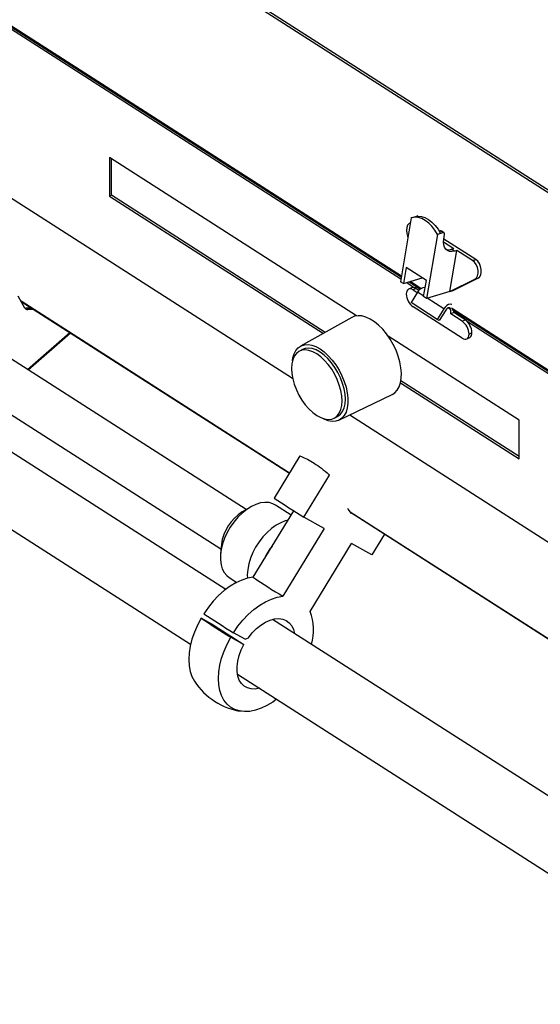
# Model space of a CAD drawing. Header units: millimetres. Extents: x 12 to 1823, y -1370 to 535.
# Tile 11 of 18: x 1221 to 1421, y -943 to -565. Entities that reach past the tile are written whole.
import ezdxf

# ---------------------------------------------------------------- set-up
doc = ezdxf.new("R2010")
doc.units = ezdxf.units.MM

msp = doc.modelspace()

# ---------------------------------------------------------------- linework, layer by layer
at = {"color": 7, "linetype": 'Continuous', "lineweight": 25}
for p, q in [((1440.16, -641.72), (1061.96, -399.4)), ((1062.45, -398.62), (1440.64, -640.93)), ((1096.01, -489.62), (1367.67, -663.68)), ((1350.43, -678.65), (1255.58, -617.88)), ((1255.58, -617.88), (1255.58, -632.74)), ((1256.33, -632.35), (1256.33, -618.36)), ((1256.33, -632.35), (1255.58, -632.74)), ((1255.58, -632.74), (1337.75, -685.39)), ((1338.47, -684.98), (1256.33, -632.35)), ((1371.5, -640.97), (1367.36, -665.53)), ((1371.5, -640.97), (1372.73, -640.61)), ((1372.73, -640.61), (1373.68, -640.32)), ((1382.58, -646.03), (1382.27, -646.12)), ((1383.72, -646.76), (1382.58, -646.03)), ((1384.11, -646.79), (1382.98, -646.06)), ((1370.09, -648.1), (1370.24, -648.45)), ((1381.54, -647.41), (1377.4, -671.96)), ((1382.77, -647.04), (1381.54, -647.41)), ((1383.72, -646.76), (1382.77, -647.04)), ((1383.9, -650.24), (1387.88, -652.79)), ((1384.01, -649.17), (1384.3, -647.42)), ((1396.28, -657.01), (1384.01, -649.15)), ((1386.36, -669.3), (1389.02, -653.52)), ((1386.93, -653.07), (1387.88, -652.79)), ((1388.07, -653.8), (1386.93, -653.07)), ((1389.02, -653.52), (1388.07, -653.8)), ((1395.04, -657.38), (1389.02, -653.52)), ((1395.04, -657.38), (1396.28, -657.01)), ((1369.53, -660.12), (1368.5, -666.26)), ((1377.3, -665.1), (1369.53, -660.12)), ((1368.5, -666.26), (1375.75, -664.11)), ((1376.26, -671.24), (1377.3, -665.1)), ((1386.36, -669.3), (1395.86, -664.61)), ((1387.6, -668.93), (1397.1, -664.24)), ((1395.86, -664.61), (1397.1, -664.24)), ((1368.5, -666.26), (1367.36, -665.53)), ((1371.55, -667.85), (1370.43, -668.43)), ((1370.69, -665.61), (1374.97, -668.35)), ((1373.39, -668.13), (1372.27, -668.71)), ((1372.27, -668.71), (1373.83, -669.71)), ((1373.39, -668.13), (1374.47, -668.82)), ((1386.36, -669.3), (1387.6, -668.93)), ((1223.17, -675.65), (1220.59, -671.06)), ((1369.6, -670.25), (1369.6, -670.27)), ((1373.94, -669.53), (1371.44, -673.58)), ((1377.4, -671.96), (1376.26, -671.24)), ((1386.36, -669.3), (1377.4, -671.96)), ((1221.73, -673.09), (1324.71, -739.07)), ((1225.79, -675.7), (1223.45, -675.74)), ((1223.45, -675.74), (1224.26, -676.26)), ((1226.6, -676.21), (1224.26, -676.26)), ((1381.48, -680.01), (1371.44, -673.58)), ((1391.03, -687.26), (1372.27, -675.24)), ((1383.98, -675.97), (1381.48, -680.01)), ((1384.77, -676.42), (1382.27, -680.47)), ((1386.67, -677.93), (1386.67, -676.3)), ((1387.19, -676.18), (1426.52, -701.38)), ((1387.79, -677.35), (1387.79, -676.56)), ((1348.71, -679.24), (1328.98, -690.3)), ((1382.27, -680.47), (1381.48, -680.01)), ((1387.79, -677.35), (1386.67, -677.93)), ((1391.03, -680.72), (1386.67, -677.93)), ((1392.14, -680.15), (1387.79, -677.35)), ((1391.03, -680.72), (1392.14, -680.15)), ((1224.43, -699.39), (1240.61, -685.19)), ((1412.89, -718.67), (1362.67, -686.49)), ((1392.87, -687.54), (1393.98, -686.96)), ((1394.81, -685.11), (1393.7, -685.69)), ((1393.7, -685.71), (1394.81, -685.13)), ((1393.7, -685.69), (1393.7, -685.71)), ((1394.81, -685.13), (1394.81, -685.11)), ((1329.8, -691.56), (1328.54, -692.22)), ((1308.14, -753.02), (1216.22, -694.13)), ((1367.37, -704.37), (1412.89, -733.53)), ((1412.89, -732.67), (1367.53, -703.61)), ((1300.27, -783.7), (1184.34, -709.42)), ((1206.51, -709.28), (1298.43, -768.18)), ((1343.74, -718.69), (1364.12, -708.88)), ((1341.92, -717.95), (1343.18, -717.29)), ((1412.89, -733.53), (1412.89, -718.67)), ((1170.86, -730.47), (1286.78, -804.75)), ((1328.74, -732.45), (1318.88, -748.64)), ((1330.26, -755.93), (1340.09, -739.8)), ((1309.76, -752.08), (1306.61, -753.91)), ((1325.38, -755.16), (1319.34, -751.29)), ((1310.83, -779.02), (1326.39, -753.5)), ((1338.07, -760.29), (1330.26, -755.93)), ((1348.15, -754.1), (1440.5, -813.26)), ((1349.02, -754.65), (1348.53, -754.6)), ((1338.07, -760.29), (1322.21, -786.31)), ((1361.21, -762.46), (1356.32, -770.48)), ((1298.59, -766.42), (1298.25, -770.04)), ((1332.64, -792.13), (1348.5, -766.12)), ((1356.32, -770.48), (1348.5, -766.12)), ((1301.53, -779.07), (1304.52, -780.99)), ((1295.87, -797.57), (1290.79, -794.73)), ((1295.87, -797.57), (1307.25, -804.86)), ((1516.1, -921.99), (1318.22, -795.2)), ((1307.76, -802.86), (1303.21, -800.32)), ((1302.17, -802.02), (1307.25, -804.86)), ((1307.76, -802.86), (1308.94, -802.24)), ((1304.73, -816.25), (1502.62, -943.04))]:
    msp.add_line(p, q, dxfattribs=at)
at = {"color": 9, "linetype": 'Continuous', "lineweight": 25}
for p, q in [((1367.73, -663.37), (1095.81, -489.15)), ((1101.56, -494.04), (1367.54, -664.46)), ((1147.9, -588.55), (1325.96, -702.63)), ((1373.81, -640.41), (1373.68, -640.32)), ((1369.76, -665.89), (1372.79, -667.83)), ((1375.22, -668.17), (1371.05, -665.5)), ((1324.73, -739.04), (1221.69, -673.02)), ((1376.3, -671.04), (1373.94, -669.53)), ((1383.98, -675.97), (1377.63, -671.9)), ((1386.67, -676.3), (1385.62, -675.62)), ((1426.31, -700.91), (1386.99, -675.71)), ((1392.74, -680.61), (1428.54, -703.55)), ((1224.19, -699.23), (1240.36, -685.03)), ((1347.9, -716.69), (1428.54, -768.36)), ((1440.55, -813.25), (1348.09, -754))]:
    msp.add_line(p, q, dxfattribs=at)
at = {"color": 7, "linetype": 'Continuous', "lineweight": 25, "flags": 128}
for points in [[(1381.54, -647.41), (1380.56, -645.74), (1379.44, -644.26), (1378.2, -643), (1376.89, -642), (1375.52, -641.28), (1374.15, -640.87), (1372.79, -640.76), (1371.5, -640.97)], [(1372.73, -640.61), (1374.03, -640.39), (1375.38, -640.5), (1376.76, -640.91), (1378.12, -641.63), (1379.44, -642.63), (1380.68, -643.89), (1381.8, -645.37), (1382.77, -647.04)], [(1371.17, -642.91), (1370.64, -643.2), (1370.09, -643.84), (1369.74, -644.74), (1369.62, -645.81), (1369.74, -646.97), (1370.09, -648.1)], [(1384.3, -647.42), (1384.32, -647.25), (1384.3, -647.1), (1384.26, -646.97), (1384.19, -646.86), (1384.1, -646.79), (1383.99, -646.74), (1383.86, -646.73), (1383.72, -646.76)], [(1388.07, -653.8), (1387.1, -653.97), (1386.2, -653.91), (1385.41, -653.6), (1384.77, -653.07), (1384.29, -652.33), (1384, -651.41), (1383.9, -650.34), (1384.01, -649.17)], [(1395.86, -664.61), (1396.49, -664.11), (1396.94, -663.32), (1397.17, -662.31), (1397.16, -661.18), (1396.91, -660.03), (1396.44, -658.94), (1395.8, -658.03), (1395.04, -657.38)], [(1397.1, -664.24), (1397.73, -663.74), (1398.17, -662.95), (1398.4, -661.94), (1398.39, -660.81), (1398.15, -659.66), (1397.68, -658.58), (1397.04, -657.67), (1396.28, -657.01)], [(1372.27, -668.71), (1371.75, -668.44), (1371.25, -668.3), (1370.79, -668.31), (1370.38, -668.45), (1370.05, -668.73), (1369.81, -669.14), (1369.65, -669.65), (1369.6, -670.25)], [(1223.22, -675.73), (1223.28, -675.74), (1223.45, -675.74)], [(1387.02, -674.27), (1386.97, -674.25), (1386.41, -674.17), (1385.78, -674.33), (1385.12, -674.7), (1384.51, -675.27), (1383.98, -675.97)], [(1386.67, -676.3), (1386.62, -675.97), (1386.48, -675.72), (1386.26, -675.56), (1385.98, -675.53), (1385.67, -675.6), (1385.34, -675.79), (1385.03, -676.07), (1384.77, -676.42)], [(1364.12, -708.88), (1365.15, -708.23), (1366.1, -707.21), (1366.85, -705.92), (1367.37, -704.37), (1367.67, -702.61), (1367.73, -700.65), (1367.55, -698.56), (1367.14, -696.37), (1366.5, -694.13), (1365.65, -691.88), (1364.6, -689.68), (1363.39, -687.57), (1362.03, -685.6), (1360.55, -683.81), (1358.98, -682.23), (1357.37, -680.91), (1355.74, -679.86), (1354.12, -679.12), (1352.56, -678.69), (1351.08, -678.59), (1349.72, -678.81), (1348.71, -679.24)], [(1391.03, -687.26), (1391.55, -687.53), (1392.05, -687.66), (1392.51, -687.66), (1392.92, -687.51), (1393.25, -687.23), (1393.5, -686.83), (1393.65, -686.31), (1393.7, -685.71)], [(1335.23, -716.92), (1336.75, -717.75), (1338.23, -718.26), (1339.64, -718.45), (1340.94, -718.32), (1342.09, -717.85), (1343.08, -717.07), (1343.88, -716), (1344.46, -714.65), (1344.82, -713.08), (1344.94, -711.3), (1344.82, -709.37), (1344.46, -707.34), (1343.88, -705.25), (1343.08, -703.15), (1342.09, -701.11), (1340.94, -699.16), (1339.64, -697.36), (1338.23, -695.74), (1336.75, -694.36), (1335.23, -693.24), (1333.71, -692.41), (1332.23, -691.9), (1330.82, -691.71), (1329.53, -691.85), (1328.37, -692.31), (1327.38, -693.09), (1326.58, -694.17), (1326, -695.51), (1325.64, -697.09), (1325.52, -698.86), (1325.64, -700.79), (1326, -702.83), (1326.58, -704.92), (1327.38, -707.01), (1328.37, -709.06), (1329.53, -711), (1330.82, -712.81), (1332.23, -714.42), (1333.71, -715.8), (1335.23, -716.92)], [(1325.87, -695.95), (1326.05, -694.83), (1326.52, -693.26), (1327.22, -691.95), (1328.12, -690.91), (1329.21, -690.18), (1330.46, -689.76), (1331.85, -689.68), (1333.34, -689.92), (1334.9, -690.48), (1336.49, -691.36)], [(1343.18, -717.29), (1343.36, -717.19), (1344.35, -716.41), (1345.14, -715.34), (1345.72, -714), (1346.08, -712.42), (1346.2, -710.64), (1346.08, -708.71), (1345.72, -706.68), (1345.14, -704.59), (1344.35, -702.5), (1343.36, -700.45), (1342.2, -698.5), (1340.9, -696.7), (1339.49, -695.09), (1338.01, -693.7), (1336.49, -692.58), (1334.98, -691.76), (1333.49, -691.24), (1332.09, -691.05), (1330.79, -691.19), (1329.8, -691.56)], [(1336.49, -691.36), (1338.09, -692.53), (1339.65, -693.96), (1341.14, -695.63), (1342.53, -697.5), (1343.78, -699.51), (1344.87, -701.64), (1345.77, -703.83), (1346.46, -706.04), (1346.94, -708.21), (1347.17, -710.29), (1347.17, -712.24), (1346.94, -714.02), (1346.46, -715.59), (1345.77, -716.9), (1344.87, -717.94), (1343.78, -718.67), (1342.53, -719.08), (1341.14, -719.17), (1339.65, -718.93), (1338.09, -718.37), (1337.34, -717.99)], [(1319.34, -751.29), (1318.36, -750.78), (1316.91, -750.37), (1315.33, -750.28), (1313.64, -750.51), (1311.88, -751.05), (1310.09, -751.89), (1308.31, -753.01), (1306.58, -754.4), (1304.92, -756.01), (1303.39, -757.82), (1302, -759.78), (1300.8, -761.86), (1299.8, -764.02), (1299.02, -766.19), (1298.49, -768.35), (1298.22, -770.43), (1298.2, -772.41), (1298.45, -774.23), (1298.95, -775.86), (1299.69, -777.26), (1300.67, -778.4), (1301.53, -779.07)], [(1348.53, -754.6), (1347.32, -752.92), (1347.16, -752.69)], [(1324.18, -757.12), (1323.14, -757.39), (1321.36, -758.08), (1319.58, -759.06), (1317.81, -760.32), (1316.11, -761.82), (1314.52, -763.54), (1313.05, -765.43), (1311.75, -767.46), (1310.65, -769.58), (1309.76, -771.75), (1309.1, -773.92), (1308.7, -776.05), (1308.55, -778.08), (1308.6, -779.42)], [(1310.83, -779.02), (1308.67, -779.4), (1306.44, -780.12), (1304.17, -781.17), (1301.91, -782.52), (1299.69, -784.16), (1297.53, -786.06), (1295.49, -788.19), (1293.58, -790.53), (1291.83, -793.03)], [(1303.21, -800.32), (1304.96, -797.82), (1306.87, -795.49), (1308.91, -793.35), (1311.07, -791.45), (1313.29, -789.81), (1315.55, -788.46), (1317.81, -787.41), (1320.05, -786.69), (1322.21, -786.31)], [(1290.79, -794.73), (1289.4, -797.38), (1288.23, -800.07), (1287.3, -802.79), (1286.62, -805.48), (1286.21, -808.11), (1286.08, -810.63), (1286.21, -813.01), (1286.62, -815.21), (1287.29, -817.2), (1288.21, -818.95), (1288.23, -818.98)], [(1308.94, -802.24), (1310.42, -800.41), (1312.04, -798.78), (1313.75, -797.4), (1315.51, -796.3), (1317.27, -795.5), (1319, -795.03), (1320.64, -794.89), (1322.16, -795.1), (1323.51, -795.64), (1324.67, -796.5), (1325.61, -797.66), (1326.29, -799.1), (1326.69, -800.63)], [(1319.77, -825.89), (1318.3, -826.95), (1316.07, -828.31), (1313.84, -829.37), (1311.64, -830.11), (1309.49, -830.54), (1307.44, -830.63), (1305.52, -830.38), (1303.75, -829.82), (1302.15, -828.93), (1300.76, -827.73), (1299.59, -826.24), (1298.67, -824.49), (1298, -822.5), (1297.59, -820.3), (1297.46, -817.92), (1297.59, -815.4), (1298, -812.77), (1298.68, -810.08), (1299.61, -807.37), (1300.78, -804.67), (1302.17, -802.02)], [(1313.2, -821.68), (1311.58, -821.96), (1310, -821.93), (1308.56, -821.55), (1307.3, -820.85), (1306.25, -819.84), (1305.44, -818.54), (1304.89, -816.99), (1304.6, -815.22), (1304.6, -813.29), (1304.87, -811.23), (1305.41, -809.11), (1306.21, -806.97), (1307.25, -804.86)]]:
    msp.add_lwpolyline(points, dxfattribs=at)
at = {"color": 7, "linetype": 'Continuous', "lineweight": 25}
for centre, radius, start, end in [((1373.84, -640.75), 0.456, 59.3138, 110.4594), ((1382.74, -646.46), 0.456, 59.3138, 110.4594), ((1385.8, -649.76), 3.5, 253.4946, 288.8787), ((1372.22, -669.57), 1.85, 51.1467, 111.4485), ((1376.68, -670.8), 3.02, 86.8893, 155.1227), ((1376.03, -670.02), 6.43, 182.2339, 234.2797), ((1224.2, -675.09), 1.17, 208.7309, 272.9226), ((1388.39, -685.36), 6.43, 2.233, 54.2801), ((1387.28, -685.94), 6.43, 2.233, 54.2801), ((1392.98, -685.4), 1.85, 302.8121, 8.3793), ((1554.41, -393.56), 426.09, 236.4428, 238.2601), ((1315.77, -768.6), 17.31, 121.9189, 172.7841), ((1328.68, -776.87), 14.41, 137.1074, 160.156), ((1412.68, -632.59), 178.37, 235.1803, 239.5226), ((1527.15, -438.28), 425.7, 236.4419, 238.261), ((1313.27, -799.44), 20.7, 344.8886, 20.6717), ((1526.16, -439.9), 425.8, 236.4421, 238.2608), ((1310.02, -804.79), 26, 213.0692, 261.6337)]:
    msp.add_arc(centre, radius, start, end, dxfattribs=at)
msp.add_open_spline([(1328.74, -732.45), (1329.48, -732.73), (1330.96, -733.3), (1333.53, -734.74), (1336.29, -736.62), (1338.51, -738.36), (1339.81, -739.47), (1340.12, -739.75)], degree=3, knots=[0, 0, 0, 0, 0.227579, 0.461642, 0.689274, 0.92359, 1, 1, 1, 1], dxfattribs=at)

doc.saveas('drawing.dxf')
